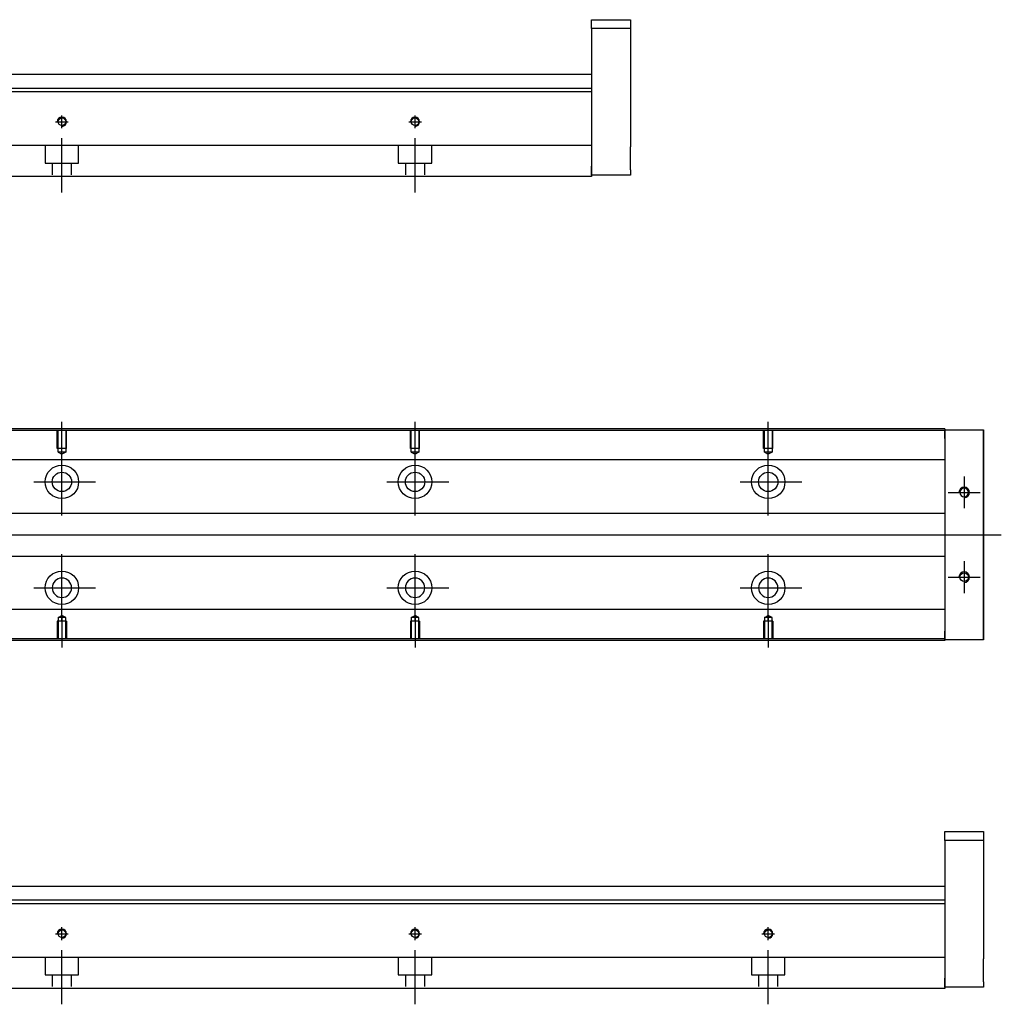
# Model space of a CAD drawing. Header units: millimetres. Extents: x -202 to 3135, y -1537 to 860.
# Tile 9 of 14: x 130 to 408, y -976 to -697. Entities that reach past the tile are written whole.
import ezdxf
from ezdxf.lldxf.tags import DXFTag

# ---------------------------------------------------------------- set-up
doc = ezdxf.new("R2010")
doc.units = ezdxf.units.MM
doc.layers.get('0').update_dxf_attribs({"linetype": 'CONTINUOUS'})
tags = doc.linetypes.add('DASHED', pattern=[25.72, 12.86, -12.86]).pattern_tags.tags
tags[6:7] = [DXFTag(74, 4), DXFTag(75, 0), DXFTag(340, '0'), DXFTag(46, 0.0), DXFTag(50, 0.0), DXFTag(44, 0.0), DXFTag(45, 0.0)]
tags[4:5] = [DXFTag(74, 4), DXFTag(75, 0), DXFTag(340, '0'), DXFTag(46, 0.0), DXFTag(50, 0.0), DXFTag(44, 0.0), DXFTag(45, 0.0)]

msp = doc.modelspace()

# ---------------------------------------------------------------- linework, layer by layer
at = {"linetype": 'Continuous'}
for p, q in [((292.28, -696.98), (303.28, -696.98)), ((292.28, -699.48), (292.28, -696.98)), ((303.28, -696.98), (303.28, -699.48)), ((303.28, -699.48), (292.28, -699.48)), ((292.28, -699.48), (292.28, -738.48)), ((303.28, -699.48), (303.28, -717.48)), ((292.28, -712.48), (124.83, -712.48)), ((292.28, -716.44), (91.53, -716.44)), ((292.28, -717.44), (-7.72, -717.44)), ((292.28, -717.44), (292.28, -732.14)), ((303.28, -723.98), (303.28, -732.98)), ((292.28, -732.64), (87.37, -732.64)), ((292.28, -732.14), (292.28, -732.64)), ((292.28, -732.64), (292.28, -739.44)), ((292.28, -740.98), (292.28, -738.48)), ((292.28, -741.44), (85.12, -741.44)), ((292.28, -739.44), (292.28, -741.44)), ((303.28, -740.98), (292.28, -740.98)), ((303.28, -739.48), (303.28, -740.98)), ((392.28, -813.33), (74.29, -813.33)), ((392.28, -812.83), (74.42, -812.83)), ((392.28, -812.83), (392.28, -813.13)), ((392.28, -815.63), (392.28, -813.13)), ((392.28, -813.13), (403.28, -813.13)), ((403.28, -813.13), (403.28, -815.63)), ((403.28, -813.13), (403.28, -813.13)), ((403.28, -813.13), (403.28, -813.13)), ((403.28, -813.13), (403.28, -816.94)), ((403.28, -816.94), (403.28, -813.13)), ((403.28, -813.13), (403.28, -816.94)), ((403.28, -815.63), (403.28, -814.13)), ((403.28, -816.94), (403.28, -814.13)), ((392.28, -815.63), (392.28, -870.13)), ((403.28, -815.63), (403.28, -870.13)), ((403.28, -870.13), (403.28, -815.63)), ((392.28, -821.65), (112.08, -821.65)), ((392.28, -836.88), (114.58, -836.88)), ((114.58, -848.88), (392.28, -848.88)), ((392.28, -864), (112.08, -864)), ((403.28, -868.81), (403.28, -872.63)), ((403.28, -871.63), (403.28, -868.81)), ((403.28, -868.81), (403.28, -872.63)), ((403.28, -872.63), (403.28, -868.81)), ((392.28, -872.33), (59.16, -872.33)), ((392.28, -872.63), (392.28, -870.13)), ((392.28, -872.63), (392.28, -872.83)), ((403.28, -872.63), (392.28, -872.63)), ((403.28, -871.63), (403.28, -870.13)), ((403.28, -870.13), (403.28, -872.63)), ((403.28, -872.63), (403.28, -872.63)), ((403.28, -872.63), (403.28, -872.63)), ((392.28, -872.83), (59.03, -872.83)), ((392.28, -926.94), (403.28, -926.94)), ((392.28, -929.44), (392.28, -926.94)), ((403.28, -926.94), (403.28, -929.44)), ((403.28, -929.44), (392.28, -929.44)), ((392.28, -929.44), (392.28, -968.44)), ((403.28, -929.44), (403.28, -947.44)), ((392.28, -942.44), (124.83, -942.44)), ((392.28, -947.39), (-7.72, -947.39)), ((392.28, -946.39), (91.53, -946.39)), ((392.28, -947.39), (392.28, -962.09)), ((403.28, -953.94), (403.28, -962.94)), ((392.28, -962.59), (87.37, -962.59)), ((392.28, -962.09), (392.28, -962.59)), ((392.28, -962.59), (392.28, -969.39)), ((392.28, -970.94), (392.28, -968.44)), ((392.28, -969.39), (392.28, -971.39)), ((403.28, -969.44), (403.28, -970.94)), ((392.28, -971.39), (85.12, -971.39)), ((403.28, -970.94), (392.28, -970.94))]:
    msp.add_line(p, q, dxfattribs=at)
at = {"linetype": 'DASHED'}
for p, q in [((292.28, -716.44), (292.28, -717.44)), ((392.28, -813.13), (392.28, -813.33)), ((392.28, -813.13), (392.28, -815.63)), ((392.28, -813.33), (392.28, -814.33)), ((392.28, -814.33), (392.28, -820.65)), ((392.28, -820.65), (392.28, -821.65)), ((392.28, -821.65), (392.28, -823.2)), ((392.28, -823.2), (392.28, -826.76)), ((392.28, -826.76), (392.28, -828.67)), ((392.28, -828.67), (392.28, -832.38)), ((392.28, -853.38), (392.28, -856.98)), ((392.28, -856.98), (392.28, -858.9)), ((392.28, -858.9), (392.28, -862.46)), ((392.28, -862.46), (392.28, -864)), ((392.28, -864), (392.28, -865)), ((392.28, -865), (392.28, -871.33)), ((392.28, -870.13), (392.28, -872.63)), ((392.28, -871.33), (392.28, -872.33)), ((392.28, -872.33), (392.28, -872.63)), ((392.28, -946.39), (392.28, -947.39))]:
    msp.add_line(p, q, dxfattribs=at)
at = {"ltscale": 0.5}
for p, q in [((142.28, -727.75), (142.28, -724.09)), ((242.28, -727.75), (242.28, -724.09)), ((140.48, -725.89), (144.08, -725.89)), ((240.48, -725.89), (244.08, -725.89)), ((142.28, -745.89), (142.28, -730.53)), ((242.28, -745.89), (242.28, -730.53)), ((140.48, -955.84), (144.08, -955.84)), ((142.28, -957.71), (142.28, -954.04)), ((240.48, -955.84), (244.08, -955.84)), ((242.28, -957.71), (242.28, -954.04)), ((340.48, -955.84), (344.08, -955.84)), ((342.28, -957.71), (342.28, -954.04)), ((142.28, -975.84), (142.28, -960.48)), ((242.28, -975.84), (242.28, -960.48)), ((342.28, -975.84), (342.28, -960.48))]:
    msp.add_line(p, q, dxfattribs=at)
at = {"linetype": 'DASHED', "ltscale": 0.1}
for p, q in [((137.53, -732.64), (137.53, -737.58)), ((147.03, -737.58), (147.03, -732.64)), ((237.53, -732.64), (237.53, -737.58)), ((247.03, -737.58), (247.03, -732.64)), ((137.53, -737.58), (147.03, -737.58)), ((139.53, -737.58), (139.53, -740.89)), ((145.03, -740.89), (145.03, -737.58)), ((237.53, -737.58), (247.03, -737.58)), ((239.53, -737.58), (239.53, -740.89)), ((245.03, -740.89), (245.03, -737.58)), ((140.98, -818.42), (140.98, -813.42)), ((141.21, -819.42), (141.21, -813.42)), ((143.36, -813.42), (143.36, -819.42)), ((143.58, -818.42), (143.58, -813.42)), ((240.98, -818.42), (240.98, -813.42)), ((241.21, -819.42), (241.21, -813.42)), ((243.36, -813.42), (243.36, -819.42)), ((243.58, -818.42), (243.58, -813.42)), ((340.98, -818.42), (340.98, -813.42)), ((341.21, -819.42), (341.21, -813.42)), ((343.36, -813.42), (343.36, -819.42)), ((343.58, -818.42), (343.58, -813.42)), ((143.58, -818.42), (140.98, -818.42)), ((143.36, -819.42), (141.21, -819.42)), ((141.21, -819.42), (142.28, -820.04)), ((143.36, -819.42), (142.28, -820.04)), ((243.58, -818.42), (240.98, -818.42)), ((243.36, -819.42), (241.21, -819.42)), ((241.21, -819.42), (242.28, -820.04)), ((243.36, -819.42), (242.28, -820.04)), ((343.58, -818.42), (340.98, -818.42)), ((343.36, -819.42), (341.21, -819.42)), ((341.21, -819.42), (342.28, -820.04)), ((343.36, -819.42), (342.28, -820.04)), ((141.21, -866.33), (142.28, -865.71)), ((141.21, -866.33), (141.21, -872.33)), ((143.36, -866.33), (141.21, -866.33)), ((143.36, -866.33), (142.28, -865.71)), ((143.36, -872.33), (143.36, -866.33)), ((241.21, -866.33), (242.28, -865.71)), ((241.21, -866.33), (241.21, -872.33)), ((243.36, -866.33), (241.21, -866.33)), ((243.36, -866.33), (242.28, -865.71)), ((243.36, -872.33), (243.36, -866.33)), ((341.21, -866.33), (342.28, -865.71)), ((341.21, -866.33), (341.21, -872.33)), ((343.36, -866.33), (341.21, -866.33)), ((343.36, -866.33), (342.28, -865.71)), ((343.36, -872.33), (343.36, -866.33)), ((143.58, -867.33), (140.98, -867.33)), ((140.98, -867.33), (140.98, -872.33)), ((143.58, -867.33), (143.58, -872.33)), ((243.58, -867.33), (240.98, -867.33)), ((240.98, -867.33), (240.98, -872.33)), ((243.58, -867.33), (243.58, -872.33)), ((343.58, -867.33), (340.98, -867.33)), ((340.98, -867.33), (340.98, -872.33)), ((343.58, -867.33), (343.58, -872.33)), ((137.53, -962.59), (137.53, -967.54)), ((147.03, -967.54), (147.03, -962.59)), ((237.53, -962.59), (237.53, -967.54)), ((247.03, -967.54), (247.03, -962.59)), ((337.53, -962.59), (337.53, -967.54)), ((347.03, -967.54), (347.03, -962.59)), ((137.53, -967.54), (147.03, -967.54)), ((139.53, -967.54), (139.53, -970.84)), ((145.03, -970.84), (145.03, -967.54)), ((237.53, -967.54), (247.03, -967.54)), ((239.53, -967.54), (239.53, -970.84)), ((245.03, -970.84), (245.03, -967.54)), ((337.53, -967.54), (347.03, -967.54)), ((339.53, -967.54), (339.53, -970.84)), ((345.03, -970.84), (345.03, -967.54))]:
    msp.add_line(p, q, dxfattribs=at)
for p, q in [((142.28, -820.04), (142.28, -810.92)), ((242.28, -820.04), (242.28, -810.92)), ((342.28, -820.04), (342.28, -810.92)), ((142.28, -837.4), (142.28, -818.35)), ((242.28, -837.4), (242.28, -818.35)), ((342.28, -837.4), (342.28, -818.35)), ((134.33, -827.88), (151.81, -827.88)), ((234.33, -827.88), (251.81, -827.88)), ((334.33, -827.88), (351.81, -827.88)), ((397.78, -826.37), (397.78, -835.37)), ((393.28, -830.87), (402.28, -830.87)), ((66.71, -842.88), (408.28, -842.88)), ((142.28, -867.4), (142.28, -848.35)), ((242.28, -867.4), (242.28, -848.35)), ((342.28, -867.4), (342.28, -848.35)), ((397.78, -850.37), (397.78, -859.37)), ((393.28, -854.87), (402.28, -854.87)), ((134.33, -857.88), (151.81, -857.88)), ((234.33, -857.88), (251.81, -857.88)), ((334.33, -857.88), (351.81, -857.88)), ((142.28, -865.71), (142.28, -874.83)), ((242.28, -865.71), (242.28, -874.83)), ((342.28, -865.71), (342.28, -874.83))]:
    msp.add_line(p, q)
at = {"linetype": 'Continuous'}
for centre, radius in [((142.28, -725.89), 1.07), ((242.28, -725.89), 1.07), ((142.28, -827.88), 4.75), ((142.28, -827.88), 2.75), ((242.28, -827.88), 4.75), ((242.28, -827.88), 2.75), ((342.28, -827.88), 4.75), ((342.28, -827.88), 2.75), ((142.28, -857.88), 4.75), ((242.28, -857.88), 4.75), ((342.28, -857.88), 4.75), ((397.78, -854.87), 1.23), ((142.28, -955.84), 1.07), ((242.28, -955.84), 1.07), ((342.28, -955.84), 1.07)]:
    msp.add_circle(centre, radius, dxfattribs=at)
at = {"linetype": 'Continuous', "extrusion": (0, 0, -1)}
for centre, radius in [((-397.78, -830.87), 1.23), ((-142.28, -857.88), 2.75), ((-242.28, -857.88), 2.75), ((-342.28, -857.88), 2.75)]:
    msp.add_circle(centre, radius, dxfattribs=at)
for centre, radius in [((142.28, -725.89), 1.3), ((242.28, -725.89), 1.3), ((397.78, -830.87), 1.5), ((397.78, -854.87), 1.5), ((142.28, -955.84), 1.3), ((242.28, -955.84), 1.3), ((342.28, -955.84), 1.3)]:
    msp.add_arc(centre, radius, 270, 180)
at = {"linetype": 'Continuous'}
for points, knots in [([(303.28, -717.48), (303.28, -717.48), (303.28, -717.5), (303.28, -717.56), (303.28, -717.6), (303.28, -717.72), (303.28, -717.79), (303.28, -717.97), (303.28, -718.06), (303.28, -718.29), (303.28, -718.41), (303.28, -718.68), (303.28, -718.82), (303.28, -719.12), (303.28, -719.28), (303.28, -719.61), (303.28, -719.78), (303.28, -720.13), (303.28, -720.31), (303.28, -720.67), (303.28, -720.85), (303.28, -721.21), (303.28, -721.39), (303.28, -721.74), (303.28, -721.91), (303.28, -722.24), (303.28, -722.39), (303.28, -722.69), (303.28, -722.83), (303.28, -723.1), (303.28, -723.22), (303.28, -723.43), (303.28, -723.53), (303.28, -723.7), (303.28, -723.77), (303.28, -723.88), (303.28, -723.92), (303.28, -723.97), (303.28, -723.98), (303.28, -723.98)], [0, 0, 0, 0, 0.052926, 0.052926, 0.105852, 0.105852, 0.158778, 0.158778, 0.211704, 0.211704, 0.26463, 0.26463, 0.317556, 0.317556, 0.370482, 0.370482, 0.423408, 0.423408, 0.476333, 0.476333, 0.529259, 0.529259, 0.582185, 0.582185, 0.635111, 0.635111, 0.688037, 0.688037, 0.740963, 0.740963, 0.793889, 0.793889, 0.846815, 0.846815, 0.899741, 0.899741, 0.949242, 0.949242, 1, 1, 1, 1]), ([(303.28, -739.48), (303.28, -739.48), (303.28, -739.47), (303.28, -739.41), (303.28, -739.36), (303.28, -739.25), (303.28, -739.17), (303.28, -739), (303.28, -738.9), (303.28, -738.68), (303.28, -738.56), (303.28, -738.29), (303.28, -738.15), (303.28, -737.84), (303.28, -737.68), (303.28, -737.35), (303.28, -737.18), (303.28, -736.83), (303.28, -736.65), (303.28, -736.3), (303.28, -736.11), (303.28, -735.76), (303.28, -735.58), (303.28, -735.23), (303.28, -735.06), (303.28, -734.73), (303.28, -734.57), (303.28, -734.27), (303.28, -734.13), (303.28, -733.87), (303.28, -733.75), (303.28, -733.53), (303.28, -733.44), (303.28, -733.27), (303.28, -733.2), (303.28, -733.09), (303.28, -733.05), (303.28, -733), (303.28, -732.98), (303.28, -732.98)], [0, 0, 0, 0, 0.052926, 0.052926, 0.105852, 0.105852, 0.158778, 0.158778, 0.211704, 0.211704, 0.26463, 0.26463, 0.317556, 0.317556, 0.370482, 0.370482, 0.423408, 0.423408, 0.476333, 0.476333, 0.529259, 0.529259, 0.582185, 0.582185, 0.635111, 0.635111, 0.688037, 0.688037, 0.740963, 0.740963, 0.793889, 0.793889, 0.846815, 0.846815, 0.899741, 0.899741, 0.949242, 0.949242, 1, 1, 1, 1]), ([(403.28, -816.94), (403.28, -817.12), (403.28, -817.3), (403.28, -817.65), (403.28, -817.83), (403.28, -818.17), (403.28, -818.34), (403.28, -818.65), (403.28, -818.8), (403.28, -819.09), (403.28, -819.22), (403.28, -819.46), (403.28, -819.57), (403.28, -819.77), (403.28, -819.85), (403.28, -820), (403.28, -820.05), (403.28, -820.14), (403.28, -820.17), (403.28, -820.19), (403.28, -820.19), (403.28, -820.16), (403.28, -820.13), (403.28, -820.04), (403.28, -819.98), (403.28, -819.83), (403.28, -819.74), (403.28, -819.54), (403.28, -819.43), (403.28, -819.18), (403.28, -819.04), (403.28, -818.76), (403.28, -818.6), (403.28, -818.28), (403.28, -818.12), (403.28, -817.95), (403.28, -817.62), (403.28, -817.28), (403.28, -816.94)], [0, 0, 0, 0, 0.052893, 0.052893, 0.105785, 0.105785, 0.158678, 0.158678, 0.211571, 0.211571, 0.264464, 0.264464, 0.317356, 0.317356, 0.370249, 0.370249, 0.423142, 0.423142, 0.476034, 0.476034, 0.528927, 0.528927, 0.58182, 0.58182, 0.634712, 0.634712, 0.687605, 0.687605, 0.740498, 0.740498, 0.793391, 0.793391, 0.846283, 0.846283, 0.899176, 0.899176, 0.899176, 1, 1, 1, 1]), ([(403.28, -816.94), (403.28, -817.12), (403.28, -817.3), (403.28, -817.65), (403.28, -817.83), (403.28, -818.17), (403.28, -818.34), (403.28, -818.65), (403.28, -818.8), (403.28, -819.09), (403.28, -819.22), (403.28, -819.46), (403.28, -819.57), (403.28, -819.77), (403.28, -819.85), (403.28, -820), (403.28, -820.05), (403.28, -820.14), (403.28, -820.17), (403.28, -820.19), (403.28, -820.19), (403.28, -820.16), (403.28, -820.13), (403.28, -820.04), (403.28, -819.98), (403.28, -819.83), (403.28, -819.74), (403.28, -819.54), (403.28, -819.43), (403.28, -819.18), (403.28, -819.04), (403.28, -818.76), (403.28, -818.6), (403.28, -818.28), (403.28, -818.12), (403.28, -817.95), (403.28, -817.62), (403.28, -817.28), (403.28, -816.94)], [0, 0, 0, 0, 0.052893, 0.052893, 0.105785, 0.105785, 0.158678, 0.158678, 0.211571, 0.211571, 0.264464, 0.264464, 0.317356, 0.317356, 0.370249, 0.370249, 0.423142, 0.423142, 0.476034, 0.476034, 0.528927, 0.528927, 0.58182, 0.58182, 0.634712, 0.634712, 0.687605, 0.687605, 0.740498, 0.740498, 0.793391, 0.793391, 0.846283, 0.846283, 0.899176, 0.899176, 0.899176, 1, 1, 1, 1]), ([(403.28, -868.81), (403.28, -868.63), (403.28, -868.45), (403.28, -868.1), (403.28, -867.92), (403.28, -867.58), (403.28, -867.42), (403.28, -867.1), (403.28, -866.95), (403.28, -866.66), (403.28, -866.53), (403.28, -866.29), (403.28, -866.18), (403.28, -865.98), (403.28, -865.9), (403.28, -865.76), (403.28, -865.7), (403.28, -865.61), (403.28, -865.58), (403.28, -865.56), (403.28, -865.56), (403.28, -865.59), (403.28, -865.62), (403.28, -865.72), (403.28, -865.78), (403.28, -865.92), (403.28, -866.01), (403.28, -866.21), (403.28, -866.33), (403.28, -866.57), (403.28, -866.71), (403.28, -867), (403.28, -867.15), (403.28, -867.47), (403.28, -867.63), (403.28, -867.97), (403.28, -868.13), (403.28, -868.47), (403.28, -868.64), (403.28, -868.81)], [0, 0, 0, 0, 0.052926, 0.052926, 0.105852, 0.105852, 0.158778, 0.158778, 0.211704, 0.211704, 0.26463, 0.26463, 0.317556, 0.317556, 0.370482, 0.370482, 0.423408, 0.423408, 0.476333, 0.476333, 0.529259, 0.529259, 0.582185, 0.582185, 0.635111, 0.635111, 0.688037, 0.688037, 0.740963, 0.740963, 0.793889, 0.793889, 0.846815, 0.846815, 0.899741, 0.899741, 0.949242, 0.949242, 1, 1, 1, 1]), ([(403.28, -865.56), (403.28, -865.56), (403.28, -865.57), (403.28, -865.59), (403.28, -865.62), (403.28, -865.72), (403.28, -865.78), (403.28, -865.92), (403.28, -866.01), (403.28, -866.21), (403.28, -866.33), (403.28, -866.57), (403.28, -866.71), (403.28, -867), (403.28, -867.15), (403.28, -867.47), (403.28, -867.63), (403.28, -867.97), (403.28, -868.13), (403.28, -868.47), (403.28, -868.64), (403.28, -868.81)], [0, 0, 0, 0, 0.058411, 0.058411, 0.164275, 0.164275, 0.270139, 0.270139, 0.376003, 0.376003, 0.481867, 0.481867, 0.587731, 0.587731, 0.693595, 0.693595, 0.799459, 0.799459, 0.898473, 0.898473, 1, 1, 1, 1]), ([(403.28, -868.81), (403.28, -868.63), (403.28, -868.45), (403.28, -868.1), (403.28, -867.92), (403.28, -867.58), (403.28, -867.42), (403.28, -867.1), (403.28, -866.95), (403.28, -866.66), (403.28, -866.53), (403.28, -866.29), (403.28, -866.18), (403.28, -865.98), (403.28, -865.9), (403.28, -865.76), (403.28, -865.7), (403.28, -865.61), (403.28, -865.58), (403.28, -865.57)], [0, 0, 0, 0, 0.111112, 0.111112, 0.222224, 0.222224, 0.333337, 0.333337, 0.444449, 0.444449, 0.555561, 0.555561, 0.666673, 0.666673, 0.777785, 0.777785, 0.888898, 0.888898, 1, 1, 1, 1]), ([(403.28, -947.44), (403.28, -947.44), (403.28, -947.45), (403.28, -947.51), (403.28, -947.56), (403.28, -947.68), (403.28, -947.75), (403.28, -947.92), (403.28, -948.02), (403.28, -948.24), (403.28, -948.37), (403.28, -948.63), (403.28, -948.78), (403.28, -949.08), (403.28, -949.24), (403.28, -949.57), (403.28, -949.74), (403.28, -950.09), (403.28, -950.27), (403.28, -950.63), (403.28, -950.81), (403.28, -951.17), (403.28, -951.34), (403.28, -951.69), (403.28, -951.86), (403.28, -952.19), (403.28, -952.35), (403.28, -952.65), (403.28, -952.79), (403.28, -953.05), (403.28, -953.17), (403.28, -953.39), (403.28, -953.49), (403.28, -953.65), (403.28, -953.72), (403.28, -953.83), (403.28, -953.87), (403.28, -953.93), (403.28, -953.94), (403.28, -953.94)], [0, 0, 0, 0, 0.052926, 0.052926, 0.105852, 0.105852, 0.158778, 0.158778, 0.211704, 0.211704, 0.26463, 0.26463, 0.317556, 0.317556, 0.370482, 0.370482, 0.423408, 0.423408, 0.476333, 0.476333, 0.529259, 0.529259, 0.582185, 0.582185, 0.635111, 0.635111, 0.688037, 0.688037, 0.740963, 0.740963, 0.793889, 0.793889, 0.846815, 0.846815, 0.899741, 0.899741, 0.949242, 0.949242, 1, 1, 1, 1]), ([(403.28, -969.44), (403.28, -969.44), (403.28, -969.42), (403.28, -969.36), (403.28, -969.32), (403.28, -969.2), (403.28, -969.13), (403.28, -968.96), (403.28, -968.86), (403.28, -968.64), (403.28, -968.51), (403.28, -968.25), (403.28, -968.1), (403.28, -967.8), (403.28, -967.64), (403.28, -967.31), (403.28, -967.14), (403.28, -966.79), (403.28, -966.61), (403.28, -966.25), (403.28, -966.07), (403.28, -965.71), (403.28, -965.53), (403.28, -965.19), (403.28, -965.01), (403.28, -964.69), (403.28, -964.53), (403.28, -964.23), (403.28, -964.09), (403.28, -963.83), (403.28, -963.71), (403.28, -963.49), (403.28, -963.39), (403.28, -963.22), (403.28, -963.15), (403.28, -963.05), (403.28, -963.01), (403.28, -962.95), (403.28, -962.94), (403.28, -962.94)], [0, 0, 0, 0, 0.052926, 0.052926, 0.105852, 0.105852, 0.158778, 0.158778, 0.211704, 0.211704, 0.26463, 0.26463, 0.317556, 0.317556, 0.370482, 0.370482, 0.423408, 0.423408, 0.476333, 0.476333, 0.529259, 0.529259, 0.582185, 0.582185, 0.635111, 0.635111, 0.688037, 0.688037, 0.740963, 0.740963, 0.793889, 0.793889, 0.846815, 0.846815, 0.899741, 0.899741, 0.949242, 0.949242, 1, 1, 1, 1])]:
    msp.add_open_spline(points, degree=3, knots=knots, dxfattribs=at)

doc.saveas('drawing.dxf')
